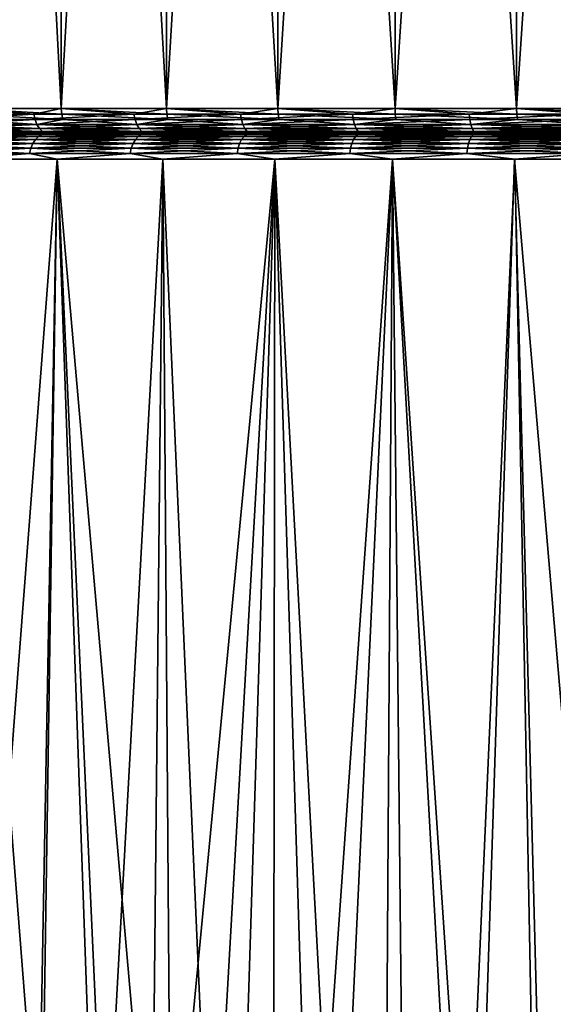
# Model space of a CAD drawing. Header units: metres. Extents: x -150 to 146, y -127 to 82.
# Tile 137 of 256: x 64 to 70, y 21 to 32. Entities that reach past the tile are written whole.
import ezdxf

# ---------------------------------------------------------------- set-up
doc = ezdxf.new("R2010")
doc.units = ezdxf.units.M
doc.layers.add('solid_ELLA_AP_WANNE_SW0001', color=7, linetype='CONTINUOUS')

msp = doc.modelspace()

# ---------------------------------------------------------------- linework, layer by layer
at = {"layer": 'solid_ELLA_AP_WANNE_SW0001'}
for points in [[(63.130493, 53.5, -12.412956), (64.29287, 53.5, -13.428855), (63.130997, 31.300001, -12.414003)], [(63.130493, 53.5, 12.412953), (63.131001, 31.300001, 12.414001), (64.291565, 31.300001, 13.427954)], [(64.29287, 53.5, 13.428852), (63.130493, 53.5, 12.412953), (64.291565, 31.300001, 13.427954)], [(64.29287, 53.5, -13.428855), (64.291565, 31.300001, -13.427957), (63.130997, 31.300001, -12.414003)], [(65.537483, 53.5, -14.332773), (65.538345, 31.300001, -14.333797), (64.291565, 31.300001, -13.427957)], [(64.29287, 53.5, -13.428855), (65.537483, 53.5, -14.332773), (64.291565, 31.300001, -13.427957)], [(64.29287, 53.5, 13.428852), (64.291565, 31.300001, 13.427954), (65.538345, 31.300001, 14.333794)], [(65.537483, 53.5, 14.332769), (64.29287, 53.5, 13.428852), (65.538345, 31.300001, 14.333794)], [(65.537483, 53.5, -14.332773), (66.862862, 53.5, -15.124897), (65.538345, 31.300001, -14.333797)], [(65.537483, 53.5, 14.332769), (65.538345, 31.300001, 14.333794), (66.861305, 31.300001, 15.124227)], [(66.862862, 53.5, 15.124893), (65.537483, 53.5, 14.332769), (66.861305, 31.300001, 15.124227)], [(66.862862, 53.5, -15.124897), (66.861305, 31.300001, -15.124229), (65.538345, 31.300001, -14.333797)], [(68.248596, 53.5, -15.792001), (68.249794, 31.300001, -15.792891), (66.861305, 31.300001, -15.124229)], [(66.862862, 53.5, -15.124897), (68.248596, 53.5, -15.792001), (66.861305, 31.300001, -15.124229)], [(66.862862, 53.5, 15.124893), (66.861305, 31.300001, 15.124227), (68.249794, 31.300001, 15.792888)], [(68.248596, 53.5, 15.791998), (66.862862, 53.5, 15.124893), (68.249794, 31.300001, 15.792888)], [(68.248596, 53.5, -15.792001), (69.694344, 53.5, -16.334751), (68.249794, 31.300001, -15.792891)], [(68.248596, 53.5, 15.791998), (68.249794, 31.300001, 15.792888), (69.692635, 31.300001, 16.334394)], [(69.694344, 53.5, 16.334749), (68.248596, 53.5, 15.791998), (69.692635, 31.300001, 16.334394)], [(69.694344, 53.5, -16.334751), (69.692635, 31.300001, -16.334396), (68.249794, 31.300001, -15.792891)], [(71.176727, 53.5, -16.743732), (71.1782, 31.300001, -16.744389), (69.692635, 31.300001, -16.334396)], [(69.694344, 53.5, -16.334751), (71.176727, 53.5, -16.743732), (69.692635, 31.300001, -16.334396)], [(69.694344, 53.5, 16.334749), (69.692635, 31.300001, 16.334394), (71.1782, 31.300001, 16.744385)], [(71.176727, 53.5, 16.743729), (69.694344, 53.5, 16.334749), (71.1782, 31.300001, 16.744385)], [(63.130997, 31.300001, -12.414003), (63.964958, 31.233244, -13.151052), (62.86076, 31.233244, -12.139242)], [(63.130997, 31.300001, -12.414003), (64.291565, 31.300001, -13.427957), (63.964958, 31.233244, -13.151052)], [(64.296249, 31.233244, 13.422073), (64.291565, 31.300001, 13.427954), (63.131001, 31.300001, 12.414001)], [(63.136196, 31.233244, 12.408564), (64.296249, 31.233244, 13.422073), (63.131001, 31.300001, 12.414001)], [(64.291565, 31.300001, -13.427957), (65.153137, 31.233244, -14.062777), (63.964958, 31.233244, -13.151052)], [(64.291565, 31.300001, -13.427957), (65.538345, 31.300001, -14.333797), (65.153137, 31.233244, -14.062777)], [(65.542488, 31.233244, 14.327517), (65.538345, 31.300001, 14.333794), (64.291565, 31.300001, 13.427954)], [(64.296249, 31.233244, 13.422073), (65.542488, 31.233244, 14.327517), (64.291565, 31.300001, 13.427954)], [(65.538345, 31.300001, -14.333797), (66.41626, 31.233244, -14.867474), (65.153137, 31.233244, -14.062777)], [(65.538345, 31.300001, -14.333797), (66.861305, 31.300001, -15.124229), (66.41626, 31.233244, -14.867474)], [(66.864868, 31.233244, 15.117603), (66.861305, 31.300001, 15.124227), (65.538345, 31.300001, 14.333794)], [(65.542488, 31.233244, 14.327517), (66.864868, 31.233244, 15.117603), (65.538345, 31.300001, 14.333794)], [(66.861305, 31.300001, -15.124229), (67.744713, 31.233244, -15.559021), (66.41626, 31.233244, -14.867474)], [(66.861305, 31.300001, -15.124229), (68.249794, 31.300001, -15.792891), (67.744713, 31.233244, -15.559021)], [(68.252754, 31.233244, 15.785972), (68.249794, 31.300001, 15.792888), (66.861305, 31.300001, 15.124227)], [(66.864868, 31.233244, 15.117603), (68.252754, 31.233244, 15.785972), (66.861305, 31.300001, 15.124227)], [(68.249794, 31.300001, -15.792891), (69.12838, 31.233244, -16.132154), (67.744713, 31.233244, -15.559021)], [(68.249794, 31.300001, -15.792891), (69.692635, 31.300001, -16.334396), (69.12838, 31.233244, -16.132154)], [(69.694954, 31.233244, 16.32724), (69.692635, 31.300001, 16.334394), (68.249794, 31.300001, 15.792888)], [(68.252754, 31.233244, 15.785972), (69.694954, 31.233244, 16.32724), (68.249794, 31.300001, 15.792888)], [(69.692635, 31.300001, -16.334396), (70.556732, 31.233244, -16.582512), (69.12838, 31.233244, -16.132154)], [(69.692635, 31.300001, -16.334396), (71.1782, 31.300001, -16.744389), (70.556732, 31.233244, -16.582512)], [(71.179878, 31.233244, 16.737051), (71.1782, 31.300001, 16.744385), (69.692635, 31.300001, 16.334394)], [(69.694954, 31.233244, 16.32724), (71.179878, 31.233244, 16.737051), (69.692635, 31.300001, 16.334394)], [(62.86076, 31.233244, -12.139242), (63.964958, 31.233244, -13.151052), (62.876469, 31.169775, -12.123532)], [(63.964958, 31.233244, -13.151052), (63.979237, 31.169775, -13.134034), (62.876469, 31.169775, -12.123532)], [(64.310104, 31.169775, 13.404703), (64.296249, 31.233244, 13.422073), (63.136196, 31.233244, 12.408564)], [(63.15155, 31.169775, 12.392505), (64.310104, 31.169775, 13.404703), (63.136196, 31.233244, 12.408564)], [(63.964958, 31.233244, -13.151052), (65.153137, 31.233244, -14.062777), (63.979237, 31.169775, -13.134034)], [(65.153137, 31.233244, -14.062777), (65.165878, 31.169775, -14.044578), (63.979237, 31.169775, -13.134034)], [(65.554726, 31.169775, 14.308975), (65.542488, 31.233244, 14.327517), (64.296249, 31.233244, 13.422073)], [(64.310104, 31.169775, 13.404703), (65.554726, 31.169775, 14.308975), (64.296249, 31.233244, 13.422073)], [(65.153137, 31.233244, -14.062777), (66.41626, 31.233244, -14.867474), (65.165878, 31.169775, -14.044578)], [(66.41626, 31.233244, -14.867474), (66.427368, 31.169775, -14.848233), (65.165878, 31.169775, -14.044578)], [(66.875397, 31.169775, 15.098039), (66.864868, 31.233244, 15.117603), (65.542488, 31.233244, 14.327517)], [(65.554726, 31.169775, 14.308975), (66.875397, 31.169775, 15.098039), (65.542488, 31.233244, 14.327517)], [(66.41626, 31.233244, -14.867474), (67.744713, 31.233244, -15.559021), (66.427368, 31.169775, -14.848233)], [(67.744713, 31.233244, -15.559021), (67.754097, 31.169775, -15.538885), (66.427368, 31.169775, -14.848233)], [(68.261482, 31.169775, 15.765542), (68.252754, 31.233244, 15.785972), (66.864868, 31.233244, 15.117603)], [(66.875397, 31.169775, 15.098039), (68.261482, 31.169775, 15.765542), (66.864868, 31.233244, 15.117603)], [(67.744713, 31.233244, -15.559021), (69.12838, 31.233244, -16.132154), (67.754097, 31.169775, -15.538885)], [(69.12838, 31.233244, -16.132154), (69.135979, 31.169775, -16.111277), (67.754097, 31.169775, -15.538885)], [(69.70182, 31.169775, 16.30611), (69.694954, 31.233244, 16.32724), (68.252754, 31.233244, 15.785972)], [(68.261482, 31.169775, 15.765542), (69.70182, 31.169775, 16.30611), (68.252754, 31.233244, 15.785972)], [(69.12838, 31.233244, -16.132154), (70.556732, 31.233244, -16.582512), (69.135979, 31.169775, -16.111277)], [(70.556732, 31.233244, -16.582512), (70.562477, 31.169775, -16.561052), (69.135979, 31.169775, -16.111277)], [(71.184822, 31.169775, 16.715391), (71.179878, 31.233244, 16.737051), (69.694954, 31.233244, 16.32724)], [(69.70182, 31.169775, 16.30611), (71.184822, 31.169775, 16.715391), (69.694954, 31.233244, 16.32724)], [(62.876469, 31.169775, -12.123532), (63.979237, 31.169775, -13.134034), (62.901779, 31.112848, -12.098221)], [(63.979237, 31.169775, -13.134034), (64.002251, 31.112848, -13.106612), (62.901779, 31.112848, -12.098221)], [(62.901779, 31.112848, 12.098217), (64.002251, 31.112848, 13.106609), (63.15155, 31.169775, 12.392505)], [(62.901779, 31.112848, -12.098221), (64.002251, 31.112848, -13.106612), (62.935421, 31.065325, -12.064579)], [(64.032829, 31.065325, 13.070164), (64.002251, 31.112848, 13.106609), (62.901779, 31.112848, 12.098217)], [(62.935421, 31.065325, 12.064575), (64.032829, 31.065325, 13.070164), (62.901779, 31.112848, 12.098217)], [(64.002251, 31.112848, -13.106612), (64.032829, 31.065325, -13.070167), (62.935421, 31.065325, -12.064579)], [(62.935421, 31.065325, -12.064579), (64.032829, 31.065325, -13.070167), (62.975704, 31.029593, -12.024298)], [(64.069443, 31.029593, 13.026525), (64.032829, 31.065325, 13.070164), (62.935421, 31.065325, 12.064575)], [(62.975704, 31.029593, 12.024294), (64.069443, 31.029593, 13.026525), (62.935421, 31.065325, 12.064575)], [(64.032829, 31.065325, -13.070167), (64.069443, 31.029593, -13.026527), (62.975704, 31.029593, -12.024298)], [(64.002251, 31.112848, 13.106609), (64.310104, 31.169775, 13.404703), (63.15155, 31.169775, 12.392505)], [(63.979237, 31.169775, -13.134034), (65.165878, 31.169775, -14.044578), (64.002251, 31.112848, -13.106612)], [(65.165878, 31.169775, -14.044578), (65.186417, 31.112848, -14.015255), (64.002251, 31.112848, -13.106612)], [(64.002251, 31.112848, 13.106609), (65.186417, 31.112848, 14.015252), (64.310104, 31.169775, 13.404703)], [(64.002251, 31.112848, -13.106612), (65.186417, 31.112848, -14.015255), (64.032829, 31.065325, -13.070167)], [(65.213699, 31.065325, 13.976279), (65.186417, 31.112848, 14.015252), (64.002251, 31.112848, 13.106609)], [(64.032829, 31.065325, 13.070164), (65.213699, 31.065325, 13.976279), (64.002251, 31.112848, 13.106609)], [(65.186417, 31.112848, -14.015255), (65.213699, 31.065325, -13.976283), (64.032829, 31.065325, -13.070167)], [(64.032829, 31.065325, -13.070167), (65.213699, 31.065325, -13.976283), (64.069443, 31.029593, -13.026527)], [(65.246376, 31.029593, 13.929615), (65.213699, 31.065325, 13.976279), (64.032829, 31.065325, 13.070164)], [(64.069443, 31.029593, 13.026525), (65.246376, 31.029593, 13.929615), (64.032829, 31.065325, 13.070164)], [(65.213699, 31.065325, -13.976283), (65.246376, 31.029593, -13.929619), (64.069443, 31.029593, -13.026527)], [(65.186417, 31.112848, 14.015252), (65.554726, 31.169775, 14.308975), (64.310104, 31.169775, 13.404703)], [(65.165878, 31.169775, -14.044578), (66.427368, 31.169775, -14.848233), (65.186417, 31.112848, -14.015255)], [(66.427368, 31.169775, -14.848233), (66.445267, 31.112848, -14.817233), (65.186417, 31.112848, -14.015255)], [(65.186417, 31.112848, 14.015252), (66.445267, 31.112848, 14.81723), (65.554726, 31.169775, 14.308975)], [(65.186417, 31.112848, -14.015255), (66.445267, 31.112848, -14.817233), (65.213699, 31.065325, -13.976283)], [(66.469055, 31.065325, 14.776028), (66.445267, 31.112848, 14.81723), (65.186417, 31.112848, 14.015252)], [(65.213699, 31.065325, 13.976279), (66.469055, 31.065325, 14.776028), (65.186417, 31.112848, 14.015252)], [(66.445267, 31.112848, -14.817233), (66.469055, 31.065325, -14.776031), (65.213699, 31.065325, -13.976283)], [(65.213699, 31.065325, -13.976283), (66.469055, 31.065325, -14.776031), (65.246376, 31.029593, -13.929619)], [(66.497536, 31.029593, 14.726693), (66.469055, 31.065325, 14.776028), (65.213699, 31.065325, 13.976279)], [(65.246376, 31.029593, 13.929615), (66.497536, 31.029593, 14.726693), (65.213699, 31.065325, 13.976279)], [(66.469055, 31.065325, -14.776031), (66.497536, 31.029593, -14.726696), (65.246376, 31.029593, -13.929619)], [(66.445267, 31.112848, 14.81723), (66.875397, 31.169775, 15.098039), (65.554726, 31.169775, 14.308975)], [(66.427368, 31.169775, -14.848233), (67.754097, 31.169775, -15.538885), (66.445267, 31.112848, -14.817233)], [(67.754097, 31.169775, -15.538885), (67.769226, 31.112848, -15.506443), (66.445267, 31.112848, -14.817233)], [(66.445267, 31.112848, 14.81723), (67.769226, 31.112848, 15.50644), (66.875397, 31.169775, 15.098039)], [(66.445267, 31.112848, -14.817233), (67.769226, 31.112848, -15.506443), (66.469055, 31.065325, -14.776031)], [(67.789337, 31.065325, 15.463321), (67.769226, 31.112848, 15.50644), (66.445267, 31.112848, 14.81723)], [(66.469055, 31.065325, 14.776028), (67.789337, 31.065325, 15.463321), (66.445267, 31.112848, 14.81723)], [(67.769226, 31.112848, -15.506443), (67.789337, 31.065325, -15.463325), (66.469055, 31.065325, -14.776031)], [(66.469055, 31.065325, -14.776031), (67.789337, 31.065325, -15.463325), (66.497536, 31.029593, -14.726696)], [(67.813408, 31.029593, 15.411692), (67.789337, 31.065325, 15.463321), (66.469055, 31.065325, 14.776028)], [(66.497536, 31.029593, 14.726693), (67.813408, 31.029593, 15.411692), (66.469055, 31.065325, 14.776028)], [(67.789337, 31.065325, -15.463325), (67.813408, 31.029593, -15.411695), (66.497536, 31.029593, -14.726696)], [(67.769226, 31.112848, 15.50644), (68.261482, 31.169775, 15.765542), (66.875397, 31.169775, 15.098039)], [(67.754097, 31.169775, -15.538885), (69.135979, 31.169775, -16.111277), (67.769226, 31.112848, -15.506443)], [(69.135979, 31.169775, -16.111277), (69.148216, 31.112848, -16.077641), (67.769226, 31.112848, -15.506443)], [(67.769226, 31.112848, 15.50644), (69.148216, 31.112848, 16.077637), (68.261482, 31.169775, 15.765542)], [(67.769226, 31.112848, -15.506443), (69.148216, 31.112848, -16.077641), (67.789337, 31.065325, -15.463325)], [(69.16449, 31.065325, 16.032928), (69.148216, 31.112848, 16.077637), (67.769226, 31.112848, 15.50644)], [(67.789337, 31.065325, 15.463321), (69.16449, 31.065325, 16.032928), (67.769226, 31.112848, 15.50644)], [(69.148216, 31.112848, -16.077641), (69.16449, 31.065325, -16.032932), (67.789337, 31.065325, -15.463325)], [(67.789337, 31.065325, -15.463325), (69.16449, 31.065325, -16.032932), (67.813408, 31.029593, -15.411695)], [(69.183975, 31.029593, 15.979398), (69.16449, 31.065325, 16.032928), (67.789337, 31.065325, 15.463321)], [(67.813408, 31.029593, 15.411692), (69.183975, 31.029593, 15.979398), (67.789337, 31.065325, 15.463321)], [(69.16449, 31.065325, -16.032932), (69.183975, 31.029593, -15.979402), (67.813408, 31.029593, -15.411695)], [(69.148216, 31.112848, 16.077637), (69.70182, 31.169775, 16.30611), (68.261482, 31.169775, 15.765542)], [(69.135979, 31.169775, -16.111277), (70.562477, 31.169775, -16.561052), (69.148216, 31.112848, -16.077641)], [(70.562477, 31.169775, -16.561052), (70.571747, 31.112848, -16.526476), (69.148216, 31.112848, -16.077641)], [(69.148216, 31.112848, 16.077637), (70.571747, 31.112848, 16.526472), (69.70182, 31.169775, 16.30611)], [(69.148216, 31.112848, -16.077641), (70.571747, 31.112848, -16.526476), (69.16449, 31.065325, -16.032932)], [(70.584061, 31.065325, 16.480516), (70.571747, 31.112848, 16.526472), (69.148216, 31.112848, 16.077637)], [(69.16449, 31.065325, 16.032928), (70.584061, 31.065325, 16.480516), (69.148216, 31.112848, 16.077637)], [(70.571747, 31.112848, -16.526476), (70.584061, 31.065325, -16.48052), (69.16449, 31.065325, -16.032932)], [(69.16449, 31.065325, -16.032932), (70.584061, 31.065325, -16.48052), (69.183975, 31.029593, -15.979402)], [(70.598801, 31.029594, 16.425491), (70.584061, 31.065325, 16.480516), (69.16449, 31.065325, 16.032928)], [(69.183975, 31.029593, 15.979398), (70.598801, 31.029594, 16.425491), (69.16449, 31.065325, 16.032928)], [(70.584061, 31.065325, -16.48052), (70.598801, 31.029594, -16.425495), (69.183975, 31.029593, -15.979402)], [(70.571747, 31.112848, 16.526472), (71.184822, 31.169775, 16.715391), (69.70182, 31.169775, 16.30611)], [(62.880981, 30.935163, 12.119019), (63.983341, 30.935163, 13.129144), (62.921089, 30.970585, 12.07891)], [(62.880981, 30.935163, -12.119019), (62.921089, 30.970585, -12.07891), (64.019798, 30.970585, -13.085692)], [(63.983341, 30.935163, -13.129144), (62.880981, 30.935163, -12.119019), (64.019798, 30.970585, -13.085692)], [(62.921089, 30.970585, 12.07891), (64.019798, 30.970585, 13.085692), (62.965752, 30.992561, 12.034249)], [(62.921089, 30.970585, -12.07891), (62.965752, 30.992561, -12.034249), (64.060402, 30.992561, -13.037309)], [(64.019798, 30.970585, -13.085692), (62.921089, 30.970585, -12.07891), (64.060402, 30.992561, -13.037309)], [(63.983341, 30.935163, 13.129144), (64.019798, 30.970585, 13.085692), (62.921089, 30.970585, 12.07891)], [(64.060402, 30.992561, -13.037309), (62.965752, 30.992561, -12.034249), (63.679848, 31, -12.621176)], [(62.965752, 30.992561, 12.034249), (64.060402, 30.992561, 13.037309), (63.045876, 31, 12.020036)], [(64.019798, 30.970585, 13.085692), (64.060402, 30.992561, 13.037309), (62.965752, 30.992561, 12.034249)], [(62.975704, 31.029593, -12.024298), (64.069443, 31.029593, -13.026527), (63.020599, 31.007448, -11.979401)], [(62.975704, 31.029593, 12.024294), (63.292412, 31.007448, 12.245175), (64.069443, 31.029593, 13.026525)], [(64.069443, 31.029593, -13.026527), (64.11026, 31.007448, -12.977888), (63.020599, 31.007448, -11.979401)], [(63.020599, 31.007448, -11.979401), (64.11026, 31.007448, -12.977888), (63.337181, 31, -12.195947)], [(63.337181, 31, 12.195943), (63.045876, 31, 12.020036), (64.141426, 31, 13.018021)], [(64.060402, 30.992561, 13.037309), (64.141426, 31, 13.018021), (63.045876, 31, 12.020036)], [(64.069443, 31.029593, 13.026525), (63.292412, 31.007448, 12.245175), (64.437195, 31.007448, 13.24534)], [(63.292412, 31.007448, 12.245175), (63.337181, 31, 12.195943), (64.479546, 31, 13.193431)], [(64.437195, 31.007448, 13.24534), (63.292412, 31.007448, 12.245175), (64.479546, 31, 13.193431)], [(64.11026, 31.007448, -12.977888), (64.479546, 31, -13.193435), (63.337181, 31, -12.195947)], [(63.337181, 31, -12.195947), (64.479546, 31, -13.193435), (63.679848, 31, -12.621176)], [(64.479546, 31, 13.193431), (63.337181, 31, 12.195943), (64.141426, 31, 13.018021)], [(64.479546, 31, -13.193435), (64.549133, 31, -13.350107), (63.679848, 31, -12.621176)], [(64.060402, 30.992561, -13.037309), (63.679848, 31, -12.621176), (64.549133, 31, -13.350107)], [(63.983341, 30.935163, 13.129144), (65.16954, 30.935163, 14.039349), (64.019798, 30.970585, 13.085692)], [(63.983341, 30.935163, -13.129144), (64.019798, 30.970585, -13.085692), (65.20208, 30.970585, -13.992885)], [(65.16954, 30.935163, -14.039349), (63.983341, 30.935163, -13.129144), (65.20208, 30.970585, -13.992885)], [(64.019798, 30.970585, 13.085692), (65.20208, 30.970585, 13.992885), (64.060402, 30.992561, 13.037309)], [(64.019798, 30.970585, -13.085692), (64.060402, 30.992561, -13.037309), (65.238304, 30.992561, -13.941147)], [(65.20208, 30.970585, -13.992885), (64.019798, 30.970585, -13.085692), (65.238304, 30.992561, -13.941147)], [(65.16954, 30.935163, 14.039349), (65.20208, 30.970585, 13.992885), (64.019798, 30.970585, 13.085692)], [(65.238304, 30.992561, -13.941147), (64.060402, 30.992561, -13.037309), (64.549133, 31, -13.350107)], [(64.060402, 30.992561, 13.037309), (65.238304, 30.992561, 13.941147), (64.141426, 31, 13.018021)], [(65.20208, 30.970585, 13.992885), (65.238304, 30.992561, 13.941147), (64.060402, 30.992561, 13.037309)], [(64.069443, 31.029593, -13.026527), (65.246376, 31.029593, -13.929619), (64.11026, 31.007448, -12.977888)], [(64.069443, 31.029593, 13.026525), (64.437195, 31.007448, 13.24534), (65.246376, 31.029593, 13.929615)], [(65.246376, 31.029593, -13.929619), (65.282799, 31.007448, -13.877607), (64.11026, 31.007448, -12.977888)], [(64.11026, 31.007448, -12.977888), (65.282799, 31.007448, -13.877607), (64.479546, 31, -13.193435)], [(64.479546, 31, 13.193431), (64.141426, 31, 13.018021), (65.327042, 31, 13.921459)], [(65.238304, 30.992561, 13.941147), (65.327042, 31, 13.921459), (64.141426, 31, 13.018021)], [(65.246376, 31.029593, 13.929615), (64.437195, 31.007448, 13.24534), (65.667015, 31.007448, 14.138861)], [(64.437195, 31.007448, 13.24534), (64.479546, 31, 13.193431), (65.703156, 31, 14.08311)], [(65.667015, 31.007448, 14.138861), (64.437195, 31.007448, 13.24534), (65.703156, 31, 14.08311)], [(65.282799, 31.007448, -13.877607), (65.703156, 31, -14.083113), (64.479546, 31, -13.193435)], [(64.479546, 31, -13.193435), (65.703156, 31, -14.083113), (64.549133, 31, -13.350107)], [(65.703156, 31, 14.08311), (64.479546, 31, 13.193431), (65.327042, 31, 13.921459)], [(65.703156, 31, -14.083113), (65.527039, 31, -14.056526), (64.549133, 31, -13.350107)], [(65.238304, 30.992561, -13.941147), (64.549133, 31, -13.350107), (65.527039, 31, -14.056526)], [(65.16954, 30.935163, 14.039349), (66.430557, 30.935163, 14.842706), (65.20208, 30.970585, 13.992885)], [(65.16954, 30.935163, -14.039349), (65.20208, 30.970585, -13.992885), (66.458923, 30.970585, -14.793583)], [(66.430557, 30.935163, -14.842706), (65.16954, 30.935163, -14.039349), (66.458923, 30.970585, -14.793583)], [(65.20208, 30.970585, 13.992885), (66.458923, 30.970585, 14.793583), (65.238304, 30.992561, 13.941147)], [(65.20208, 30.970585, -13.992885), (65.238304, 30.992561, -13.941147), (66.490501, 30.992561, -14.738885)], [(66.458923, 30.970585, -14.793583), (65.20208, 30.970585, -13.992885), (66.490501, 30.992561, -14.738885)], [(66.430557, 30.935163, 14.842706), (66.458923, 30.970585, 14.793583), (65.20208, 30.970585, 13.992885)], [(66.490501, 30.992561, -14.738885), (65.238304, 30.992561, -13.941147), (65.527039, 31, -14.056526)], [(65.238304, 30.992561, 13.941147), (66.490501, 30.992561, 14.738885), (65.327042, 31, 13.921459)], [(66.458923, 30.970585, 14.793583), (66.490501, 30.992561, 14.738885), (65.238304, 30.992561, 13.941147)], [(65.246376, 31.029593, -13.929619), (66.497536, 31.029593, -14.726696), (65.282799, 31.007448, -13.877607)], [(65.246376, 31.029593, 13.929615), (65.667015, 31.007448, 14.138861), (66.497536, 31.029593, 14.726693)], [(66.497536, 31.029593, -14.726696), (66.529289, 31.007448, -14.671708), (65.282799, 31.007448, -13.877607)], [(65.282799, 31.007448, -13.877607), (66.529289, 31.007448, -14.671708), (65.703156, 31, -14.083113)], [(65.703156, 31, 14.08311), (65.327042, 31, 13.921459), (66.580208, 31, 14.713749)], [(66.490501, 30.992561, 14.738885), (66.580208, 31, 14.713749), (65.327042, 31, 13.921459)], [(65.703156, 31, -14.083113), (66.608376, 31, -14.733592), (65.527039, 31, -14.056526)], [(66.490501, 30.992561, -14.738885), (65.527039, 31, -14.056526), (66.608376, 31, -14.733592)], [(66.497536, 31.029593, 14.726693), (65.667015, 31.007448, 14.138861), (66.971985, 31.007448, 14.918544)], [(65.667015, 31.007448, 14.138861), (65.703156, 31, 14.08311), (67.003609, 31, 14.859461)], [(66.971985, 31.007448, 14.918544), (65.667015, 31.007448, 14.138861), (67.003609, 31, 14.859461)], [(66.529289, 31.007448, -14.671708), (67.003609, 31, -14.859464), (65.703156, 31, -14.083113)], [(65.703156, 31, -14.083113), (67.003609, 31, -14.859464), (66.608376, 31, -14.733592)], [(67.003609, 31, 14.859461), (65.703156, 31, 14.08311), (66.580208, 31, 14.713749)], [(66.430557, 30.935163, 14.842706), (67.756798, 30.935163, 15.5331), (66.458923, 30.970585, 14.793583)], [(66.430557, 30.935163, -14.842706), (66.458923, 30.970585, -14.793583), (67.780769, 30.970585, -15.481692)], [(67.756798, 30.935163, -15.5331), (66.430557, 30.935163, -14.842706), (67.780769, 30.970585, -15.481692)], [(66.458923, 30.970585, 14.793583), (67.780769, 30.970585, 15.481692), (66.490501, 30.992561, 14.738885)], [(66.458923, 30.970585, -14.793583), (66.490501, 30.992561, -14.738885), (67.807457, 30.992561, -15.424451)], [(67.780769, 30.970585, -15.481692), (66.458923, 30.970585, -14.793583), (67.807457, 30.992561, -15.424451)], [(67.756798, 30.935163, 15.5331), (67.780769, 30.970585, 15.481692), (66.458923, 30.970585, 14.793583)], [(66.490501, 30.992561, -14.738885), (66.608376, 31, -14.733592), (67.800537, 31, -15.342813)], [(67.807457, 30.992561, -15.424451), (66.490501, 30.992561, -14.738885), (67.800537, 31, -15.342813)], [(66.490501, 30.992561, 14.738885), (67.807457, 30.992561, 15.424451), (66.580208, 31, 14.713749)], [(67.780769, 30.970585, 15.481692), (67.807457, 30.992561, 15.424451), (66.490501, 30.992561, 14.738885)], [(66.497536, 31.029593, -14.726696), (67.813408, 31.029593, -15.411695), (66.529289, 31.007448, -14.671708)], [(66.497536, 31.029593, 14.726693), (66.971985, 31.007448, 14.918544), (67.813408, 31.029593, 15.411692)], [(67.813408, 31.029593, -15.411695), (67.84024, 31.007448, -15.35415), (66.529289, 31.007448, -14.671708)], [(66.529289, 31.007448, -14.671708), (67.84024, 31.007448, -15.35415), (67.003609, 31, -14.859464)], [(67.003609, 31, 14.859461), (66.580208, 31, 14.713749), (67.903885, 31, 15.395182)], [(67.807457, 30.992561, 15.424451), (67.903885, 31, 15.395182), (66.580208, 31, 14.713749)], [(67.003609, 31, -14.859464), (67.800537, 31, -15.342813), (66.608376, 31, -14.733592)], [(67.813408, 31.029593, 15.411692), (66.971985, 31.007448, 14.918544), (68.341591, 31.007448, 15.578112)], [(66.971985, 31.007448, 14.918544), (67.003609, 31, 14.859461), (68.368645, 31, 15.517404)], [(68.341591, 31.007448, 15.578112), (66.971985, 31.007448, 14.918544), (68.368645, 31, 15.517404)], [(67.84024, 31.007448, -15.35415), (68.368645, 31, -15.517406), (67.003609, 31, -14.859464)], [(67.003609, 31, -14.859464), (68.368645, 31, -15.517406), (67.800537, 31, -15.342813)], [(68.368645, 31, 15.517404), (67.003609, 31, 14.859461), (67.903885, 31, 15.395182)], [(67.756798, 30.935163, 15.5331), (69.138161, 30.935163, 16.10528), (67.780769, 30.970585, 15.481692)], [(67.756798, 30.935163, -15.5331), (67.780769, 30.970585, -15.481692), (69.157555, 30.970585, -16.051977)], [(69.138161, 30.935163, -16.10528), (67.756798, 30.935163, -15.5331), (69.157555, 30.970585, -16.051977)], [(67.780769, 30.970585, 15.481692), (69.157555, 30.970585, 16.051977), (67.807457, 30.992561, 15.424451)], [(67.780769, 30.970585, -15.481692), (67.807457, 30.992561, -15.424451), (69.179161, 30.992561, -15.992627)], [(69.157555, 30.970585, -16.051977), (67.780769, 30.970585, -15.481692), (69.179161, 30.992561, -15.992627)], [(69.138161, 30.935163, 16.10528), (69.157555, 30.970585, 16.051977), (67.780769, 30.970585, 15.481692)], [(68.368645, 31, -15.517406), (69.108116, 31, -15.893741), (67.800537, 31, -15.342813)], [(67.807457, 30.992561, -15.424451), (67.800537, 31, -15.342813), (69.108116, 31, -15.893741)], [(69.179161, 30.992561, -15.992627), (67.807457, 30.992561, -15.424451), (69.108116, 31, -15.893741)], [(67.807457, 30.992561, 15.424451), (69.179161, 30.992561, 15.992627), (67.903885, 31, 15.395182)], [(69.157555, 30.970585, 16.051977), (69.179161, 30.992561, 15.992627), (67.807457, 30.992561, 15.424451)], [(67.813408, 31.029593, -15.411695), (69.183975, 31.029593, -15.979402), (67.84024, 31.007448, -15.35415)], [(67.813408, 31.029593, 15.411692), (68.341591, 31.007448, 15.578112), (69.183975, 31.029593, 15.979398)], [(69.183975, 31.029593, -15.979402), (69.205688, 31.007448, -15.919736), (67.84024, 31.007448, -15.35415)], [(67.84024, 31.007448, -15.35415), (69.205688, 31.007448, -15.919736), (68.368645, 31, -15.517406)], [(68.368645, 31, 15.517404), (67.903885, 31, 15.395182), (69.280121, 31, 15.958484)], [(69.179161, 30.992561, 15.992627), (69.280121, 31, 15.958484), (67.903885, 31, 15.395182)], [(69.183975, 31.029593, 15.979398), (68.341591, 31.007448, 15.578112), (69.764809, 31.007448, 16.112253)], [(68.341591, 31.007448, 15.578112), (68.368645, 31, 15.517404), (69.784531, 31, 16.048246)], [(69.764809, 31.007448, 16.112253), (68.341591, 31.007448, 15.578112), (69.784531, 31, 16.048246)], [(69.205688, 31.007448, -15.919736), (69.784531, 31, -16.04825), (68.368645, 31, -15.517406)], [(68.368645, 31, -15.517406), (69.784531, 31, -16.04825), (69.108116, 31, -15.893741)], [(69.784531, 31, 16.048246), (68.368645, 31, 15.517404), (69.280121, 31, 15.958484)], [(69.784531, 31, -16.04825), (70.482262, 31, -16.338528), (69.108116, 31, -15.893741)], [(69.179161, 30.992561, -15.992627), (69.108116, 31, -15.893741), (70.482262, 31, -16.338528)], [(69.138161, 30.935163, 16.10528), (70.564133, 30.935163, 16.554888), (69.157555, 30.970585, 16.051977)], [(69.138161, 30.935163, -16.10528), (69.157555, 30.970585, -16.051977), (70.578812, 30.970585, -16.500097)], [(70.564133, 30.935163, -16.554888), (69.138161, 30.935163, -16.10528), (70.578812, 30.970585, -16.500097)], [(69.157555, 30.970585, 16.051977), (70.578812, 30.970585, 16.500097), (69.179161, 30.992561, 15.992627)], [(69.157555, 30.970585, -16.051977), (69.179161, 30.992561, -15.992627), (70.595161, 30.992561, -16.439091)], [(70.578812, 30.970585, -16.500097), (69.157555, 30.970585, -16.051977), (70.595161, 30.992561, -16.439091)], [(70.564133, 30.935163, 16.554888), (70.578812, 30.970585, 16.500097), (69.157555, 30.970585, 16.051977)], [(70.595161, 30.992561, -16.439091), (69.179161, 30.992561, -15.992627), (70.482262, 31, -16.338528)], [(69.179161, 30.992561, 15.992627), (70.595161, 30.992561, 16.439091), (69.280121, 31, 15.958484)], [(70.578812, 30.970585, 16.500097), (70.595161, 30.992561, 16.439091), (69.179161, 30.992561, 15.992627)], [(69.183975, 31.029593, -15.979402), (70.598801, 31.029594, -16.425495), (69.205688, 31.007448, -15.919736)], [(69.183975, 31.029593, 15.979398), (69.764809, 31.007448, 16.112253), (70.598801, 31.029594, 16.425491)], [(70.598801, 31.029594, -16.425495), (70.615234, 31.007448, -16.364164), (69.205688, 31.007448, -15.919736)], [(69.205688, 31.007448, -15.919736), (70.615234, 31.007448, -16.364164), (69.784531, 31, -16.04825)], [(69.784531, 31, 16.048246), (69.280121, 31, 15.958484), (70.698006, 31, 16.397026)], [(70.595161, 30.992561, 16.439091), (70.698006, 31, 16.397026), (69.280121, 31, 15.958484)], [(70.598801, 31.029594, 16.425491), (69.764809, 31.007448, 16.112253), (71.230179, 31.007448, 16.516668)], [(69.764809, 31.007448, 16.112253), (69.784531, 31, 16.048246), (71.246811, 31, 16.452185)], [(71.230179, 31.007448, 16.516668), (69.764809, 31.007448, 16.112253), (71.246811, 31, 16.452185)], [(70.615234, 31.007448, -16.364164), (71.246811, 31, -16.452188), (69.784531, 31, -16.04825)], [(69.784531, 31, -16.04825), (71.246811, 31, -16.452188), (70.482262, 31, -16.338528)], [(71.246811, 31, 16.452185), (69.784531, 31, 16.048246), (70.698006, 31, 16.397026)], [(62.806187, 30.768616, 12.193812), (63.915348, 30.768616, 13.210172), (62.822067, 30.831606, 12.177933)], [(62.806187, 30.768616, -12.193812), (62.822067, 30.831606, -12.177933), (63.929783, 30.831606, -13.192969)], [(63.915348, 30.768616, -13.210172), (62.806187, 30.768616, -12.193812), (63.929783, 30.831606, -13.192969)], [(62.822067, 30.831606, 12.177933), (63.929783, 30.831606, 13.192969), (62.84742, 30.888058, 12.152582)], [(62.822067, 30.831606, -12.177933), (62.84742, 30.888058, -12.152582), (63.952831, 30.888058, -13.165505)], [(63.929783, 30.831606, -13.192969), (62.822067, 30.831606, -12.177933), (63.952831, 30.888058, -13.165505)], [(63.915348, 30.768616, 13.210172), (63.929783, 30.831606, 13.192969), (62.822067, 30.831606, 12.177933)], [(62.84742, 30.888058, 12.152582), (63.952831, 30.888058, 13.165505), (62.880981, 30.935163, 12.119019)], [(62.84742, 30.888058, -12.152582), (62.880981, 30.935163, -12.119019), (63.983341, 30.935163, -13.129144)], [(63.952831, 30.888058, -13.165505), (62.84742, 30.888058, -12.152582), (63.983341, 30.935163, -13.129144)], [(63.929783, 30.831606, 13.192969), (63.952831, 30.888058, 13.165505), (62.84742, 30.888058, 12.152582)], [(63.952831, 30.888058, 13.165505), (63.983341, 30.935163, 13.129144), (62.880981, 30.935163, 12.119019)], [(63.915348, 30.768616, 13.210172), (65.108871, 30.768616, 14.125994), (63.929783, 30.831606, 13.192969)], [(63.915348, 30.768616, -13.210172), (63.929783, 30.831606, -13.192969), (65.12175, 30.831606, -14.107599)], [(65.108871, 30.768616, -14.125994), (63.915348, 30.768616, -13.210172), (65.12175, 30.831606, -14.107599)], [(63.929783, 30.831606, 13.192969), (65.12175, 30.831606, 14.107599), (63.952831, 30.888058, 13.165505)], [(63.929783, 30.831606, -13.192969), (63.952831, 30.888058, -13.165505), (65.142319, 30.888058, -14.078231)], [(65.12175, 30.831606, -14.107599), (63.929783, 30.831606, -13.192969), (65.142319, 30.888058, -14.078231)], [(65.108871, 30.768616, 14.125994), (65.12175, 30.831606, 14.107599), (63.929783, 30.831606, 13.192969)], [(63.952831, 30.888058, 13.165505), (65.142319, 30.888058, 14.078231), (63.983341, 30.935163, 13.129144)], [(63.952831, 30.888058, -13.165505), (63.983341, 30.935163, -13.129144), (65.16954, 30.935163, -14.039349)], [(65.142319, 30.888058, -14.078231), (63.952831, 30.888058, -13.165505), (65.16954, 30.935163, -14.039349)], [(65.12175, 30.831606, 14.107599), (65.142319, 30.888058, 14.078231), (63.952831, 30.888058, 13.165505)], [(65.142319, 30.888058, 14.078231), (65.16954, 30.935163, 14.039349), (63.983341, 30.935163, 13.129144)], [(65.108871, 30.768616, 14.125994), (66.37767, 30.768616, 14.934309), (65.12175, 30.831606, 14.107599)], [(65.108871, 30.768616, -14.125994), (65.12175, 30.831606, -14.107599), (66.388901, 30.831606, -14.914862)], [(66.37767, 30.768616, -14.934309), (65.108871, 30.768616, -14.125994), (66.388901, 30.831606, -14.914862)], [(65.12175, 30.831606, 14.107599), (66.388901, 30.831606, 14.914862), (65.142319, 30.888058, 14.078231)], [(65.12175, 30.831606, -14.107599), (65.142319, 30.888058, -14.078231), (66.40683, 30.888058, -14.883813)], [(66.388901, 30.831606, -14.914862), (65.12175, 30.831606, -14.107599), (66.40683, 30.888058, -14.883813)], [(66.37767, 30.768616, 14.934309), (66.388901, 30.831606, 14.914862), (65.12175, 30.831606, 14.107599)], [(65.142319, 30.888058, 14.078231), (66.40683, 30.888058, 14.883813), (65.16954, 30.935163, 14.039349)], [(65.142319, 30.888058, -14.078231), (65.16954, 30.935163, -14.039349), (66.430557, 30.935163, -14.842706)], [(66.40683, 30.888058, -14.883813), (65.142319, 30.888058, -14.078231), (66.430557, 30.935163, -14.842706)], [(66.388901, 30.831606, 14.914862), (66.40683, 30.888058, 14.883813), (65.142319, 30.888058, 14.078231)], [(66.40683, 30.888058, 14.883813), (66.430557, 30.935163, 14.842706), (65.16954, 30.935163, 14.039349)], [(66.37767, 30.768616, 14.934309), (67.712097, 30.768616, 15.628964), (66.388901, 30.831606, 14.914862)], [(66.37767, 30.768616, -14.934309), (66.388901, 30.831606, -14.914862), (67.721588, 30.831606, -15.608612)], [(67.712097, 30.768616, -15.628964), (66.37767, 30.768616, -14.934309), (67.721588, 30.831606, -15.608612)], [(66.388901, 30.831606, 14.914862), (67.721588, 30.831606, 15.608612), (66.40683, 30.888058, 14.883813)], [(66.388901, 30.831606, -14.914862), (66.40683, 30.888058, -14.883813), (67.736732, 30.888058, -15.576119)], [(67.721588, 30.831606, -15.608612), (66.388901, 30.831606, -14.914862), (67.736732, 30.888058, -15.576119)], [(67.712097, 30.768616, 15.628964), (67.721588, 30.831606, 15.608612), (66.388901, 30.831606, 14.914862)], [(66.40683, 30.888058, 14.883813), (67.736732, 30.888058, 15.576119), (66.430557, 30.935163, 14.842706)], [(66.40683, 30.888058, -14.883813), (66.430557, 30.935163, -14.842706), (67.756798, 30.935163, -15.5331)], [(67.736732, 30.888058, -15.576119), (66.40683, 30.888058, -14.883813), (67.756798, 30.935163, -15.5331)], [(67.721588, 30.831606, 15.608612), (67.736732, 30.888058, 15.576119), (66.40683, 30.888058, 14.883813)], [(67.736732, 30.888058, 15.576119), (67.756798, 30.935163, 15.5331), (66.430557, 30.935163, 14.842706)], [(67.712097, 30.768616, 15.628964), (69.101982, 30.768616, 16.204674), (67.721588, 30.831606, 15.608612)], [(67.712097, 30.768616, -15.628964), (67.721588, 30.831606, -15.608612), (69.109665, 30.831606, -16.183573)], [(69.101982, 30.768616, -16.204674), (67.712097, 30.768616, -15.628964), (69.109665, 30.831606, -16.183573)], [(67.721588, 30.831606, 15.608612), (69.109665, 30.831606, 16.183573), (67.736732, 30.888058, 15.576119)], [(67.721588, 30.831606, -15.608612), (67.736732, 30.888058, -15.576119), (69.121925, 30.888058, -16.149883)], [(69.109665, 30.831606, -16.183573), (67.721588, 30.831606, -15.608612), (69.121925, 30.888058, -16.149883)], [(69.101982, 30.768616, 16.204674), (69.109665, 30.831606, 16.183573), (67.721588, 30.831606, 15.608612)], [(67.736732, 30.888058, 15.576119), (69.121925, 30.888058, 16.149883), (67.756798, 30.935163, 15.5331)], [(67.736732, 30.888058, -15.576119), (67.756798, 30.935163, -15.5331), (69.138161, 30.935163, -16.10528)], [(69.121925, 30.888058, -16.149883), (67.736732, 30.888058, -15.576119), (69.138161, 30.935163, -16.10528)], [(69.109665, 30.831606, 16.183573), (69.121925, 30.888058, 16.149883), (67.736732, 30.888058, 15.576119)], [(69.121925, 30.888058, 16.149883), (69.138161, 30.935163, 16.10528), (67.756798, 30.935163, 15.5331)], [(69.101982, 30.768616, 16.204674), (70.536758, 30.768616, 16.657057), (69.109665, 30.831606, 16.183573)], [(69.101982, 30.768616, -16.204674), (69.109665, 30.831606, -16.183573), (70.542564, 30.831606, -16.635366)], [(70.536758, 30.768616, -16.657057), (69.101982, 30.768616, -16.204674), (70.542564, 30.831606, -16.635366)], [(69.109665, 30.831606, 16.183573), (70.542564, 30.831606, 16.635366), (69.121925, 30.888058, 16.149883)], [(69.109665, 30.831606, -16.183573), (69.121925, 30.888058, -16.149883), (70.551849, 30.888058, -16.600737)], [(70.542564, 30.831606, -16.635366), (69.109665, 30.831606, -16.183573), (70.551849, 30.888058, -16.600737)], [(70.536758, 30.768616, 16.657057), (70.542564, 30.831606, 16.635366), (69.109665, 30.831606, 16.183573)], [(69.121925, 30.888058, 16.149883), (70.551849, 30.888058, 16.600737), (69.138161, 30.935163, 16.10528)], [(69.121925, 30.888058, -16.149883), (69.138161, 30.935163, -16.10528), (70.564133, 30.935163, -16.554888)], [(70.551849, 30.888058, -16.600737), (69.121925, 30.888058, -16.149883), (70.564133, 30.935163, -16.554888)], [(70.542564, 30.831606, 16.635366), (70.551849, 30.888058, 16.600737), (69.121925, 30.888058, 16.149883)], [(70.551849, 30.888058, 16.600737), (70.564133, 30.935163, 16.554888), (69.138161, 30.935163, 16.10528)], [(63.077087, 30.702618, 12.469813), (63.915348, 30.768616, 13.210172), (62.806187, 30.768616, 12.193812)], [(63.078201, 30.702618, -12.470875), (62.806187, 30.768616, -12.193812), (63.915348, 30.768616, -13.210172)], [(63.077087, 30.702618, 12.469813), (64.242836, 30.702618, 13.488347), (63.915348, 30.768616, 13.210172)], [(64.244041, 30.702618, -13.489307), (63.078201, 30.702618, -12.470875), (63.915348, 30.768616, -13.210172)], [(64.242836, 30.702618, 13.488347), (65.108871, 30.768616, 14.125994), (63.915348, 30.768616, 13.210172)], [(64.244041, 30.702618, -13.489307), (63.915348, 30.768616, -13.210172), (65.108871, 30.768616, -14.125994)], [(64.242836, 30.702618, 13.488347), (65.495193, 30.702618, 14.398288), (65.108871, 30.768616, 14.125994)], [(65.496483, 30.702618, -14.399137), (64.244041, 30.702618, -13.489307), (65.108871, 30.768616, -14.125994)], [(65.495193, 30.702618, 14.398288), (66.37767, 30.768616, 14.934309), (65.108871, 30.768616, 14.125994)], [(65.496483, 30.702618, -14.399137), (65.108871, 30.768616, -14.125994), (66.37767, 30.768616, -14.934309)], [(65.495193, 30.702618, 14.398288), (66.824074, 30.702618, 15.192307), (66.37767, 30.768616, 14.934309)], [(66.825432, 30.702618, -15.193039), (65.496483, 30.702618, -14.399137), (66.37767, 30.768616, -14.934309)], [(66.824074, 30.702618, 15.192307), (67.712097, 30.768616, 15.628964), (66.37767, 30.768616, 14.934309)], [(66.825432, 30.702618, -15.193039), (66.37767, 30.768616, -14.934309), (67.712097, 30.768616, -15.628964)], [(66.824074, 30.702618, 15.192307), (68.218773, 30.702618, 15.864016), (67.712097, 30.768616, 15.628964)], [(68.220192, 30.702618, -15.864621), (66.825432, 30.702618, -15.193039), (67.712097, 30.768616, -15.628964)], [(68.218773, 30.702618, 15.864016), (69.101982, 30.768616, 16.204674), (67.712097, 30.768616, 15.628964)], [(68.220192, 30.702618, -15.864621), (67.712097, 30.768616, -15.628964), (69.101982, 30.768616, -16.204674)], [(68.218773, 30.702618, 15.864016), (69.668068, 30.702618, 16.408003), (69.101982, 30.768616, 16.204674)], [(69.669533, 30.702618, -16.40848), (68.220192, 30.702618, -15.864621), (69.101982, 30.768616, -16.204674)], [(69.668068, 30.702618, 16.408003), (70.536758, 30.768616, 16.657057), (69.101982, 30.768616, 16.204674)], [(69.669533, 30.702618, -16.40848), (69.101982, 30.768616, -16.204674), (70.536758, 30.768616, -16.657057)], [(69.668068, 30.702618, 16.408003), (71.160294, 30.702618, 16.819889), (70.536758, 30.768616, 16.657057)], [(71.161797, 30.702618, -16.820232), (69.669533, 30.702618, -16.40848), (70.536758, 30.768616, -16.657057)], [(63.077087, 30.702618, 12.469813), (63.383694, 19.046391, 12.893215), (64.020348, 18.661625, 13.444097)], [(63.077087, 30.702618, 12.469813), (64.020348, 18.661625, 13.444097), (64.242836, 30.702618, 13.488347)], [(63.350002, 19.066599, -12.863312), (63.078201, 30.702618, -12.470875), (64.244041, 30.702618, -13.489307)], [(64.061638, 18.637171, -13.477977), (63.350002, 19.066599, -12.863312), (64.244041, 30.702618, -13.489307)], [(64.242836, 30.702618, 13.488347), (64.020348, 18.661625, 13.444097), (64.681145, 18.277702, 13.961576)], [(64.808449, 18.205503, -14.055593), (64.061638, 18.637171, -13.477977), (64.244041, 30.702618, -13.489307)], [(64.242836, 30.702618, 13.488347), (64.681145, 18.277702, 13.961576), (65.364548, 17.897207, 14.446106)], [(64.242836, 30.702618, 13.488347), (65.364548, 17.897207, 14.446106), (65.495193, 30.702618, 14.398288)], [(64.808449, 18.205503, -14.055593), (64.244041, 30.702618, -13.489307), (65.496483, 30.702618, -14.399137)], [(65.589539, 17.775724, -14.595328), (64.808449, 18.205503, -14.055593), (65.496483, 30.702618, -14.399137)], [(65.495193, 30.702618, 14.398288), (65.364548, 17.897207, 14.446106), (66.072861, 17.522787, 14.898052)], [(65.495193, 30.702618, 14.398288), (66.072861, 17.522787, 14.898052), (66.824074, 30.702618, 15.192307)], [(65.589539, 17.775724, -14.595328), (65.496483, 30.702618, -14.399137), (66.825432, 30.702618, -15.193039)], [(66.404114, 17.355831, -15.092219), (65.589539, 17.775724, -14.595328), (66.825432, 30.702618, -15.193039)], [(66.824074, 30.702618, 15.192307), (66.072861, 17.522787, 14.898052), (66.807732, 17.15712, 15.317742)], [(67.253532, 16.946669, -15.550254), (66.404114, 17.355831, -15.092219), (66.825432, 30.702618, -15.193039)], [(66.824074, 30.702618, 15.192307), (66.807732, 17.15712, 15.317742), (67.569649, 16.802559, 15.705859)], [(66.824074, 30.702618, 15.192307), (67.569649, 16.802559, 15.705859), (68.218773, 30.702618, 15.864016)], [(67.253532, 16.946669, -15.550254), (66.825432, 30.702618, -15.193039), (68.220192, 30.702618, -15.864621)], [(68.12928, 16.561665, -15.959676), (67.253532, 16.946669, -15.550254), (68.220192, 30.702618, -15.864621)], [(68.218773, 30.702618, 15.864016), (67.569649, 16.802559, 15.705859), (68.365059, 16.464762, 16.059628)], [(69.029625, 16.205416, -16.321289), (68.12928, 16.561665, -15.959676), (68.220192, 30.702618, -15.864621)], [(68.218773, 30.702618, 15.864016), (68.365059, 16.464762, 16.059628), (69.193298, 16.144117, 16.381924)], [(68.218773, 30.702618, 15.864016), (69.193298, 16.144117, 16.381924), (69.668068, 30.702618, 16.408003)], [(69.029625, 16.205416, -16.321289), (68.220192, 30.702618, -15.864621), (69.669533, 30.702618, -16.40848)], [(69.953049, 15.884645, -16.633642), (69.029625, 16.205416, -16.321289), (69.669533, 30.702618, -16.40848)], [(69.668068, 30.702618, 16.408003), (69.193298, 16.144117, 16.381924), (70.05648, 15.853171, 16.663641)], [(69.668068, 30.702618, 16.408003), (70.05648, 15.853171, 16.663641), (70.959732, 15.592483, 16.907824)], [(69.668068, 30.702618, 16.408003), (70.959732, 15.592483, 16.907824), (71.160294, 30.702618, 16.819889)], [(69.953049, 15.884645, -16.633642), (69.669533, 30.702618, -16.40848), (71.161797, 30.702618, -16.820232)], [(70.896507, 15.609415, -16.892193), (69.953049, 15.884645, -16.633642), (71.161797, 30.702618, -16.820232)]]:
    msp.add_3dface(points, dxfattribs=at)

doc.saveas('drawing.dxf')
